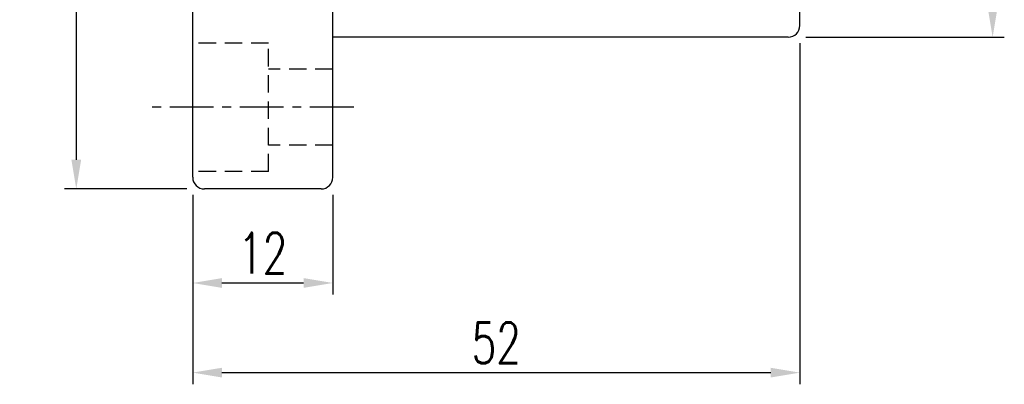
# Model space of a CAD drawing. Extents: x 12 to 241, y 68 to 185.
# Tile 2 of 47: x 156 to 241, y 68 to 99. Entities that reach past the tile are written whole.
import ezdxf

# ---------------------------------------------------------------- set-up
doc = ezdxf.new("R2010")
doc.units = 0
doc.header["$MEASUREMENT"] = 0
for name, pattern in [('CENTER', [2, 1.25, -0.25, 0.25, -0.25]), ('DASHED', [0.75, 0.5, -0.25]), ('HIDDEN', [0.375, 0.25, -0.125])]:
    doc.linetypes.add(name, pattern=pattern)
for name, color, linetype in [('CL', 1, 'CENTER'), ('DIM', 4, 'CONTINUOUS'), ('HID', 2, 'HIDDEN'), ('OUT', 3, 'CONTINUOUS')]:
    doc.layers.add(name, color=color, linetype=linetype)
doc.styles.add('DIM-7', font='SIMPLEX.shx', dxfattribs={"width": 0.7, "bigfont": 'chineset.shx'})
doc.dimstyles.new('CNS', dxfattribs={"dimtxt": 3.5, "dimasz": 2.5, "dimexe": 1, "dimexo": 1.5, "dimgap": 0.8, "dimtad": 1, "dimdec": 3, "dimdsep": 46, "dimtxsty": 'DIM-7', "dimcen": 0.09, "dimclrd": 4, "dimclre": 4, "dimclrt": 4, "dimadec": 0, "dimazin": 0, "dimtfac": 1, "dimtdec": 3, "dimtix": 1, "dimtmove": 1, "dimatfit": 3, "dimfxl": 1, "dimtvp": 0.971429, "dimtolj": 1, "dimarcsym": 0})

# ---------------------------------------------------------------- blocks, each defined once
blk = doc.blocks.new('*D1')
at = {"layer": 'DIM', "color": 7, "linetype": 'Continuous', "lineweight": -2, "transparency": 16777216}
for p, q in [((170.532, 158.437), (160.063, 158.437)), ((161.063, 155.937), (161.063, 86.937)), ((170.532, 84.437), (160.063, 84.437))]:
    blk.add_line(p, q, dxfattribs=at)
at = {"layer": 'DIM', "color": 7, "linetype": 'Continuous', "transparency": 16777216}
for points in [[(160.646, 155.937), (161.479, 155.937), (161.063, 158.437)], [(160.646, 86.937), (161.479, 86.937), (161.063, 84.437)]]:
    blk.add_solid(points, dxfattribs=at)
at = {"layer": 'DIM', "color": 7, "linetype": 'Continuous', "transparency": 16777216, "insert": (158.513, 121.437), "char_height": 3.5, "attachment_point": 5, "rotation": 90, "style": 'DIM-7'}
blk.add_mtext('\\A1;%%c74', dxfattribs=at)
blk = doc.blocks.new('*D6')
at = {"layer": 'DIM', "color": 7, "linetype": 'Continuous', "lineweight": -2, "transparency": 16777216}
for p, q in [((171.032, 83.937), (171.032, 75.387)), ((183.032, 83.937), (183.032, 75.387)), ((173.532, 76.387), (180.532, 76.387))]:
    blk.add_line(p, q, dxfattribs=at)
at = {"layer": 'DIM', "color": 7, "linetype": 'Continuous', "transparency": 16777216}
for points in [[(173.532, 76.803), (173.532, 75.97), (171.032, 76.387)], [(180.532, 76.803), (180.532, 75.97), (183.032, 76.387)]]:
    blk.add_solid(points, dxfattribs=at)
at = {"layer": 'DIM', "color": 7, "linetype": 'Continuous', "transparency": 16777216, "insert": (177.032, 78.937), "char_height": 3.5, "attachment_point": 5, "style": 'DIM-7'}
blk.add_mtext('\\A1;12', dxfattribs=at)
blk = doc.blocks.new('*D5')
at = {"layer": 'DIM', "color": 7, "linetype": 'Continuous', "lineweight": -2, "transparency": 16777216}
for p, q in [((223.032, 96.937), (223.032, 67.709)), ((171.032, 83.937), (171.032, 67.709)), ((173.532, 68.709), (220.532, 68.709))]:
    blk.add_line(p, q, dxfattribs=at)
at = {"layer": 'DIM', "color": 7, "linetype": 'Continuous', "transparency": 16777216}
for points in [[(173.532, 69.125), (173.532, 68.292), (171.032, 68.709)], [(220.532, 69.125), (220.532, 68.292), (223.032, 68.709)]]:
    blk.add_solid(points, dxfattribs=at)
at = {"layer": 'DIM', "color": 7, "linetype": 'Continuous', "transparency": 16777216, "insert": (197.032, 71.259), "char_height": 3.5, "attachment_point": 5, "style": 'DIM-7'}
blk.add_mtext('\\A1;52', dxfattribs=at)
blk = doc.blocks.new('*D4')
at = {"layer": 'DIM', "color": 7, "linetype": 'Continuous', "lineweight": -2, "transparency": 16777216}
for p, q in [((223.532, 145.437), (240.541, 145.437)), ((239.541, 142.937), (239.541, 99.937)), ((223.532, 97.437), (240.541, 97.437))]:
    blk.add_line(p, q, dxfattribs=at)
at = {"layer": 'DIM', "color": 7, "linetype": 'Continuous', "transparency": 16777216}
for points in [[(239.125, 142.937), (239.958, 142.937), (239.541, 145.437)], [(239.125, 99.937), (239.958, 99.937), (239.541, 97.437)]]:
    blk.add_solid(points, dxfattribs=at)
at = {"layer": 'DIM', "color": 7, "linetype": 'Continuous', "transparency": 16777216, "insert": (236.291, 121.437), "char_height": 3.5, "attachment_point": 5, "rotation": 90, "style": 'DIM-7'}
blk.add_mtext('\\A1;%%c48{\\H2.100000;\\S-0.009^ -0.025;}', dxfattribs=at)

msp = doc.modelspace()

# ---------------------------------------------------------------- linework, layer by layer
at = {"layer": 'CL', "color": 7, "linetype": 'CENTER', "ltscale": 3}
msp.add_line((184.8187, 91.4368), (167.0315, 91.4368), dxfattribs=at)
at = {"layer": 'HID', "color": 7, "linetype": 'DASHED', "ltscale": 3}
for p, q in [((177.5315, 96.9368), (171.0315, 96.9368)), ((177.5315, 85.9368), (177.5315, 96.9368)), ((183.0315, 94.6868), (177.5315, 94.6868)), ((183.0315, 88.1868), (177.5315, 88.1868)), ((177.5315, 85.9368), (171.0315, 85.9368))]:
    msp.add_line(p, q, dxfattribs=at)
at = {"layer": 'OUT', "color": 7, "linetype": 'Continuous'}
for p, q in [((171.0315, 85.4368), (171.0315, 157.4368)), ((183.0315, 96.4368), (183.0315, 146.4368)), ((223.0315, 98.4368), (223.0315, 144.4368)), ((222.0315, 97.4368), (183.0315, 97.4368)), ((183.0315, 85.4368), (183.0315, 96.4368)), ((182.0315, 84.4368), (172.0315, 84.4368))]:
    msp.add_line(p, q, dxfattribs=at)
for centre, start, end in [((222.0315, 98.4368), 270, 0), ((172.0315, 85.4368), 180, 270), ((182.0315, 85.4368), 270, 0)]:
    msp.add_arc(centre, 1, start, end, dxfattribs=at)

# ---------------------------------------------------------------- dimensions: what is measured, and where the dimension line sits
at = {"layer": 'DIM', "color": 7, "linetype": 'Continuous'}
for base, p1, p2, override, picture, middle in [((161.0625, 84.4368), (172.0315, 158.4368), (172.0315, 84.4368), {"dimclrd": 7, "dimclre": 7, "dimclrt": 7, "dimtp": -0.009, "dimtm": 0.025, "dimtfac": 0.6}, '*D1', (158.5125, 121.4368)), ((239.5413, 97.4368), (222.0315, 145.4368), (222.0315, 97.4368), {"dimgap": 0.8, "dimclrd": 7, "dimclre": 7, "dimclrt": 7, "dimtol": 1, "dimlim": 0, "dimtp": -0.009, "dimtm": 0.025, "dimtfac": 0.6}, '*D4', (236.2913, 121.4368))]:
    dim = msp.add_linear_dim(base=base, p1=p1, p2=p2, angle=90, text='%%c<>', dimstyle='CNS', override=override, dxfattribs=at)
    dim.commit()
    dim.dimension.update_dxf_attribs({"geometry": picture, "text_midpoint": middle})
dim = msp.add_linear_dim(base=(223.0315, 68.7086), p1=(171.0315, 85.4368), p2=(223.0315, 98.4368), dimstyle='CNS', override={"dimgap": 0.8, "dimclrd": 7, "dimclre": 7, "dimclrt": 7, "dimtol": 0, "dimlim": 0, "dimtp": -0.009, "dimtm": 0.025, "dimtfac": 0.6}, dxfattribs=at)
dim.commit()
dim.dimension.update_dxf_attribs({"geometry": '*D5', "text_midpoint": (197.0315, 71.2586)})
dim = msp.add_linear_dim(base=(183.0315, 76.3866), p1=(171.0315, 85.4368), p2=(183.0315, 85.4368), dimstyle='CNS', override={"dimclrd": 7, "dimclre": 7, "dimclrt": 7, "dimtp": -0.009, "dimtm": 0.025, "dimtfac": 0.6}, dxfattribs=at)
dim.commit()
dim.dimension.update_dxf_attribs({"geometry": '*D6', "text_midpoint": (177.0315, 76.3866), "dimtype": 160})

doc.saveas('drawing.dxf')
